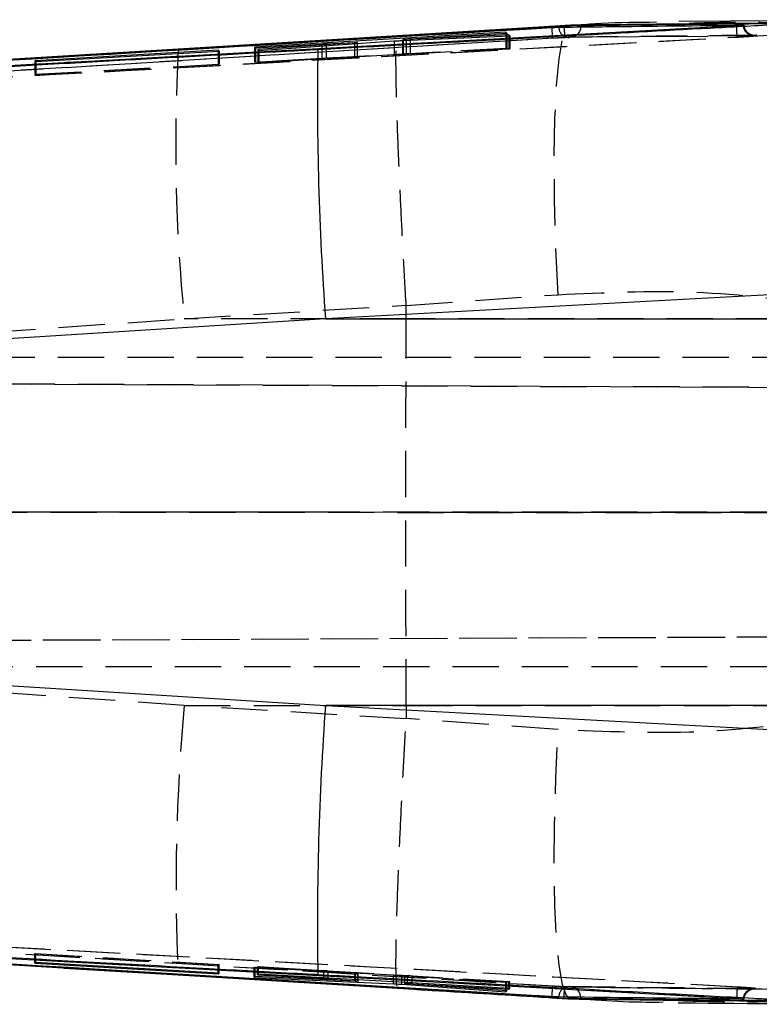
# Model space of a CAD drawing. Extents: x 29 to 385, y 25 to 288.
# Tile 6 of 19: x 256 to 277, y 148 to 175. Entities that reach past the tile are written whole.
import ezdxf

# ---------------------------------------------------------------- set-up
doc = ezdxf.new("R2010")
doc.units = 0
doc.linetypes.add('HIDDEN', pattern=[1.905, 1.27, -0.635])
doc.layers.get('0').update_dxf_attribs({"linetype": 'CONTINUOUS'})

msp = doc.modelspace()

# ---------------------------------------------------------------- linework, layer by layer
at = {"color": 7, "linetype": 'CONTINUOUS'}
for p, q in [((280.6559, 174.6825), (274.36, 174.6332)), ((275.9506, 174.5158), (235.7515, 172.3037)), ((271.2104, 174.5056), (247.3337, 173.0624)), ((269.6169, 174.3367), (262.7175, 173.9297)), ((271.2104, 174.5119), (264.5554, 174.1087)), ((271.4085, 174.5286), (266.6508, 174.2362)), ((271.3879, 174.5285), (268.818, 174.3691)), ((269.6446, 174.3118), (269.6169, 174.3367)), ((269.6169, 174.3367), (269.6169, 174.3101)), ((271.2104, 174.5119), (271.2104, 174.5056)), ((271.2112, 174.5055), (271.2104, 174.5056)), ((271.2112, 174.5055), (271.213, 174.4783)), ((271.3878, 174.5297), (271.4085, 174.5286)), ((271.5822, 174.5305), (271.4085, 174.5286)), ((271.6753, 174.514), (271.6707, 174.4837)), ((271.6753, 174.533), (271.6753, 174.5141)), ((271.6753, 174.5141), (271.6753, 174.514)), ((275.9506, 174.5158), (275.9506, 174.5095)), ((276.1365, 174.5324), (276.1547, 174.5321)), ((266.6459, 174.2393), (260.6221, 173.8724)), ((264.5554, 174.1087), (260.6258, 173.8705)), ((262.8388, 173.8402), (266.5517, 174.0982)), ((266.6508, 174.2362), (264.5554, 174.1087)), ((266.7816, 174.1114), (269.7288, 174.2386)), ((266.7886, 174.1409), (266.7886, 174.1117)), ((269.6971, 174.2657), (266.8783, 174.1426)), ((266.9874, 174.1564), (269.6446, 174.3118)), ((269.7288, 174.2386), (269.6971, 174.2657)), ((269.6971, 174.2657), (269.6971, 174.2372)), ((260.6258, 173.8705), (247.3337, 173.0624)), ((261.7219, 173.8422), (256.688, 173.5491)), ((256.7146, 173.5326), (261.7485, 173.823)), ((260.6222, 173.8711), (257.0765, 173.6554)), ((260.6222, 173.871), (260.6258, 173.8705)), ((261.7485, 173.823), (261.7219, 173.8422)), ((261.7219, 173.8422), (261.7219, 173.8215)), ((262.7175, 173.9297), (262.7452, 173.9086)), ((262.7452, 173.9086), (264.5679, 174.015)), ((265.4575, 174.049), (262.8059, 173.8637)), ((262.8059, 173.8637), (262.8388, 173.8402)), ((264.6881, 174.0213), (265.4589, 174.0556)), ((265.5378, 174.0558), (265.5378, 174.0278)), ((265.5451, 174.0283), (265.5451, 174.0571)), ((256.688, 173.5491), (256.7146, 173.5326)), ((277.9797, 167.1951), (264.6645, 166.4737)), ((264.6645, 166.4737), (231.1791, 164.355)), ((264.6645, 166.4737), (280.1642, 166.4737)), ((231.1791, 157.9768), (264.6645, 155.8581)), ((280.1642, 155.8581), (264.6645, 155.8581)), ((264.6645, 155.8581), (277.9797, 155.1367)), ((235.7515, 150.028), (275.9506, 147.816)), ((247.3337, 149.2693), (271.2104, 147.8262)), ((256.7148, 148.7991), (256.6878, 148.7826)), ((256.6878, 148.7826), (261.7217, 148.4896)), ((261.7487, 148.5087), (256.7148, 148.7991)), ((257.4888, 148.6502), (260.6223, 148.46)), ((260.6221, 148.4607), (266.6459, 148.093)), ((260.6258, 148.4613), (260.6222, 148.4608)), ((260.6258, 148.4613), (264.5554, 148.223)), ((261.7217, 148.4896), (261.7217, 148.5103)), ((261.7217, 148.4896), (261.7487, 148.5087)), ((262.7386, 148.4186), (262.7051, 148.3934)), ((262.7051, 148.3934), (266.5315, 148.2172)), ((265.4703, 148.2928), (262.7386, 148.4186)), ((262.8283, 148.4835), (262.8002, 148.4635)), ((262.8002, 148.4635), (264.6229, 148.359)), ((269.7277, 148.0914), (262.8283, 148.4835)), ((264.5554, 148.223), (266.6508, 148.0956)), ((264.5554, 148.223), (271.2104, 147.8199)), ((264.7413, 148.3515), (265.4869, 148.2982)), ((265.4869, 148.2982), (265.4869, 148.3324)), ((265.5641, 148.2902), (265.5555, 148.29)), ((265.5656, 148.2908), (265.5656, 148.3279)), ((266.5315, 148.2172), (266.5315, 148.273)), ((266.7611, 148.2038), (266.7611, 148.26)), ((266.7611, 148.2038), (269.6139, 147.9932)), ((266.8343, 148.2558), (266.8343, 148.228)), ((266.8418, 148.2288), (266.8418, 148.2554)), ((269.6461, 148.0218), (266.9165, 148.2203)), ((267.0424, 148.2203), (269.6996, 148.0678)), ((266.6456, 148.0948), (267.1137, 148.0666)), ((266.6508, 148.0956), (271.4085, 147.8032)), ((269.6139, 147.9932), (269.6139, 148.0242)), ((269.6139, 147.9932), (269.6461, 148.0218)), ((269.6996, 148.0678), (269.6996, 148.093)), ((269.6996, 148.0678), (269.7277, 148.0914)), ((271.2112, 147.8263), (271.213, 147.8535)), ((271.6753, 147.8177), (271.6706, 147.8484)), ((271.2104, 147.8262), (271.2112, 147.8263)), ((271.2104, 147.8262), (271.2104, 147.8199)), ((271.4085, 147.8032), (271.3873, 147.8021)), ((271.4085, 147.8032), (271.5822, 147.8012)), ((271.6753, 147.8177), (271.6753, 147.7988)), ((271.6753, 147.8177), (271.6753, 147.8177)), ((275.9506, 147.8222), (275.9506, 147.816)), ((276.1548, 147.7997), (276.1365, 147.7993))]:
    msp.add_line(p, q, dxfattribs=at)
at = {"color": 7, "linetype": 'HIDDEN'}
for p, q in [((271.6003, 174.5314), (271.3886, 174.5165)), ((275.9506, 174.5095), (275.9502, 174.5094)), ((270.8956, 174.1717), (235.5245, 172.0406)), ((240.4325, 172.3398), (271.2341, 174.2017)), ((277.009, 174.2535), (255.8574, 173.0999)), ((266.5517, 174.0982), (266.5517, 173.7172)), ((266.7816, 174.1114), (266.7816, 173.7298)), ((266.7886, 174.1117), (266.7886, 173.7379)), ((266.7938, 174.142), (266.7938, 173.7383)), ((266.8783, 174.1156), (266.8783, 173.7419)), ((266.9874, 174.1564), (266.9874, 173.7498)), ((269.6169, 174.3101), (269.6169, 173.9011)), ((269.6446, 174.3118), (269.6446, 173.8962)), ((269.6971, 174.2372), (269.6971, 173.8869)), ((269.7288, 174.2386), (269.7288, 173.8813)), ((273.8937, 174.2209), (271.3604, 174.1928)), ((273.8844, 174.2184), (276.413, 174.2445)), ((276.4267, 174.247), (273.8937, 174.2209)), ((261.7219, 173.8215), (261.7219, 173.4577)), ((261.7485, 173.823), (261.7485, 173.453)), ((262.7175, 173.9297), (262.7175, 173.5209)), ((262.7175, 173.5209), (269.6169, 173.9011)), ((262.7452, 173.9086), (262.7452, 173.516)), ((262.8059, 173.8637), (262.8059, 173.5053)), ((262.8388, 173.8402), (262.8388, 173.4995)), ((264.5679, 174.015), (264.5679, 173.6165)), ((264.6881, 174.0213), (264.6881, 173.6229)), ((265.4575, 174.0222), (265.4575, 173.6606)), ((265.4589, 174.0556), (265.4589, 173.6625)), ((265.5378, 174.0278), (265.5378, 173.6656)), ((265.5451, 173.6662), (265.5451, 174.0283)), ((269.7288, 173.8813), (266.7816, 173.7298)), ((266.8783, 173.7419), (269.6971, 173.8869)), ((269.6446, 173.8962), (266.9874, 173.7498)), ((269.6169, 173.9011), (269.6446, 173.8962)), ((269.6971, 173.8869), (269.7288, 173.8813)), ((256.688, 173.5491), (256.688, 173.1803)), ((256.7146, 173.5326), (256.7146, 173.1756)), ((262.7452, 173.516), (262.7175, 173.5209)), ((264.5679, 173.6165), (262.7452, 173.516)), ((262.8059, 173.5053), (265.4575, 173.6606)), ((266.5517, 173.7172), (262.8388, 173.4995)), ((265.4589, 173.6625), (264.6881, 173.6229)), ((265.5378, 173.6656), (265.5432, 173.6662)), ((256.688, 173.1803), (261.7219, 173.4577)), ((261.7485, 173.453), (256.7146, 173.1756)), ((261.7219, 173.4577), (261.7485, 173.453)), ((262.8388, 173.4995), (262.8059, 173.5053)), ((256.7146, 173.1756), (256.688, 173.1803)), ((266.8807, 166.8361), (271.0477, 167.1333)), ((260.7901, 166.4737), (266.8805, 166.8446)), ((266.8797, 166.4737), (266.8807, 166.8361)), ((266.8805, 166.8446), (266.8807, 166.8361)), ((230.7371, 164.3697), (260.7901, 166.4737)), ((266.8797, 166.4737), (260.7901, 166.4737)), ((279.1074, 166.4737), (266.8797, 166.4737)), ((226.8437, 165.4159), (282.7575, 165.4159)), ((301.0482, 164.4836), (226.4216, 164.8092)), ((226.7484, 164.8092), (292.4598, 164.5224)), ((301.0482, 161.1539), (226.3107, 161.1653)), ((226.6362, 161.1653), (292.4598, 161.1552)), ((282.7575, 161.1659), (226.6556, 161.1659)), ((226.4274, 157.5225), (301.1207, 157.8485)), ((260.7901, 155.8581), (230.7371, 157.9621)), ((226.7426, 157.5225), (292.9922, 157.8117)), ((282.7575, 156.9159), (226.8437, 156.9159)), ((266.8805, 155.4872), (260.7901, 155.8581)), ((260.7901, 155.8581), (266.8797, 155.8581)), ((266.8797, 155.8581), (279.1074, 155.8581)), ((266.8797, 155.8581), (266.8807, 155.4957)), ((266.8807, 155.4957), (266.8805, 155.4872)), ((271.0477, 155.1984), (266.8807, 155.4957)), ((235.5245, 150.2912), (270.8956, 148.1601)), ((271.2341, 148.1301), (240.4325, 149.9919)), ((255.8574, 149.2318), (277.009, 148.0783)), ((256.6878, 149.0411), (256.7148, 149.0461)), ((261.7217, 148.7377), (256.6878, 149.0411)), ((256.6878, 148.7826), (256.6878, 149.0411)), ((256.7148, 149.0461), (261.7487, 148.7427)), ((256.7148, 148.7991), (256.7148, 149.0461)), ((261.7487, 148.7427), (261.7217, 148.7377)), ((261.7217, 148.5103), (261.7217, 148.7377)), ((261.7487, 148.5087), (261.7487, 148.7427)), ((262.7051, 148.6666), (262.7386, 148.6728)), ((266.5315, 148.45), (262.7051, 148.6666)), ((262.7051, 148.3934), (262.7051, 148.6666)), ((262.7386, 148.6728), (265.4703, 148.5181)), ((262.7386, 148.4186), (262.7386, 148.6728)), ((262.8002, 148.6842), (262.8283, 148.6894)), ((264.6229, 148.5744), (262.8002, 148.6842)), ((262.8002, 148.4635), (262.8002, 148.6842)), ((262.8283, 148.6894), (269.7277, 148.2736)), ((262.8283, 148.4835), (262.8283, 148.6894)), ((264.6229, 148.3815), (264.6229, 148.5744)), ((265.4869, 148.5189), (264.7413, 148.567)), ((264.7413, 148.3748), (264.7413, 148.567)), ((265.4703, 148.2928), (265.4703, 148.5181)), ((265.4869, 148.3324), (265.4869, 148.5189)), ((265.5555, 148.29), (265.5555, 148.5135)), ((265.5656, 148.3279), (265.5656, 148.5133)), ((266.5315, 148.273), (266.5315, 148.45)), ((269.6139, 148.2525), (266.7611, 148.4361)), ((266.7611, 148.26), (266.7611, 148.4361)), ((266.8343, 148.4398), (266.8343, 148.2558)), ((266.8418, 148.4398), (266.8361, 148.4398)), ((266.8418, 148.2554), (266.8418, 148.4398)), ((266.9165, 148.434), (269.6461, 148.2585)), ((266.9165, 148.2203), (266.9165, 148.434)), ((269.6996, 148.2684), (267.0424, 148.4285)), ((267.0424, 148.244), (267.0424, 148.4285)), ((269.6461, 148.2585), (269.6139, 148.2525)), ((269.6139, 148.0242), (269.6139, 148.2525)), ((269.6461, 148.0218), (269.6461, 148.2585)), ((269.7277, 148.2736), (269.6996, 148.2684)), ((269.6996, 148.093), (269.6996, 148.2684)), ((269.7277, 148.0914), (269.7277, 148.2736)), ((276.4129, 148.0857), (271.3461, 148.1403)), ((271.3886, 147.8205), (271.7753, 147.7974)), ((275.9502, 147.8224), (275.9506, 147.8222))]:
    msp.add_line(p, q, dxfattribs=at)
at = {"color": 8, "linetype": 'CONTINUOUS'}
for p, q in [((266.8783, 174.1426), (266.8783, 174.1156)), ((265.4575, 174.049), (265.4575, 174.0222)), ((264.6229, 148.359), (264.6229, 148.3815)), ((264.7413, 148.3515), (264.7413, 148.3748)), ((267.0424, 148.2203), (267.0424, 148.244))]:
    msp.add_line(p, q, dxfattribs=at)
at = {"color": 7, "linetype": 'HIDDEN', "flags": 128}
for points in [[(271.0477, 167.1333), (270.9881, 168.464), (270.9537, 169.738), (270.9454, 170.9201), (270.9636, 171.9774), (271.0077, 172.8806), (271.0764, 173.6046), (271.1679, 174.1294), (271.2796, 174.4402), (271.3878, 174.5297)], [(271.3873, 147.8021), (271.2796, 147.8915), (271.1679, 148.2024), (271.0764, 148.7271), (271.0077, 149.4511), (270.9636, 150.3543), (270.9454, 151.4117), (270.9537, 152.5937), (270.9881, 153.8678), (271.0477, 155.1984)]]:
    msp.add_lwpolyline(points, dxfattribs=at)
at = {"color": 7, "linetype": 'CONTINUOUS', "flags": 128}
for points in [[(274.3608, 174.5724), (273.7498, 174.5633), (271.4085, 174.5286)], [(247.3337, 149.2693), (250.9831, 149.0471), (260.6258, 148.4613)], [(271.4085, 147.8032), (273.9382, 147.7637), (274.3473, 147.7573)]]:
    msp.add_lwpolyline(points, dxfattribs=at)
at = {"color": 7, "linetype": 'HIDDEN'}
for centre, radius, start, end in [((267.2406, 174.1717), 3.655, 359.99907, 4.65186), ((271.3559, 174.4788), 0.2861, 180.44138, 270.90015), ((309.5767, 171.2818), 49.023, 176.97249, 185.62857), ((313.9003, 150.9518), 53.3363, 174.72204, 182.67691), ((267.1532, 148.1636), 3.7424, 355.40248, 359.94659), ((271.3561, 147.8528), 0.2862, 89.07074, 179.53413)]:
    msp.add_arc(centre, radius, start, end, dxfattribs=at)
at = {"color": 7, "linetype": 'CONTINUOUS'}
for centre, start, end in [((347.4693, 172.5184), 179.06953, 184.175175), ((347.4693, 149.8134), 175.824825, 180.93047)]:
    msp.add_arc(centre, 83.0251, start, end, dxfattribs=at)
at = {"color": 7, "linetype": 'HIDDEN'}
for centre, major_axis, ratio, start_param, end_param in [((264.5726, 173.6157), (0.2024, 0.0111), 0.0052166, 0.9633058, 1.5935184), ((265.34, 173.6551), (0.2058, 0.0113), 0.0052166, 5.3198036, 6.0020612), ((266.6673, 173.7226), (0.2068, 0.0114), 0.0052166, 0.9852399, 2.1638742), ((264.6183, 148.5735), (0.2024, -0.0122), 0.0056157, 0.9183778, 1.5485904), ((265.3606, 148.5256), (0.2058, -0.0124), 0.0056157, 5.2748697, 5.9571332), ((266.6392, 148.4425), (0.2068, -0.0124), 0.0056157, 0.9403119, 2.1189463)]:
    msp.add_ellipse(centre, major_axis=major_axis, ratio=ratio, start_param=start_param, end_param=end_param, dxfattribs=at)
at = {"color": 7, "linetype": 'CONTINUOUS'}
for points, knots in [([(273.7481, 174.6108), (273.2461, 174.608), (272.5308, 174.604), (271.814, 174.5481), (271.6003, 174.5314)], [0, 0, 0, 0, 0.7017684, 1, 1, 1, 1]), ([(235.5123, 172.3425), (235.6441, 172.3505), (236.5862, 172.4071), (240.77, 172.6585), (252.4286, 173.3592), (263.2769, 174.0111), (270.8836, 174.4682)], [0, 0, 0, 0, 0.0111742, 0.0799074, 0.3548405, 1, 1, 1, 1]), ([(264.4551, 173.8666), (264.6122, 173.8752), (265.58, 173.9282), (269.1699, 174.1246), (273.1906, 174.3437), (276.4006, 174.518), (276.9885, 174.5499)], [0, 0, 0, 0, 0.0376001, 0.2316503, 0.8592943, 1, 1, 1, 1]), ([(268.818, 174.3691), (268.7577, 174.3653), (268.0355, 174.3205), (267.3102, 174.2769), (266.6455, 174.237)], [0, 0, 0, 0, 0.0836172, 1, 1, 1, 1]), ([(270.8836, 174.4682), (270.9058, 174.4695), (270.9515, 174.4721), (271.013, 174.475), (271.0512, 174.4763), (271.066, 174.4766), (271.0699, 174.4766)], [0, 0, 0, 0, 0.2894618, 0.5947763, 0.8928118, 1, 1, 1, 1]), ([(271.0699, 174.4766), (271.1491, 174.4776), (271.586, 174.4828), (273.2749, 174.5024), (274.8846, 174.5193), (276.1365, 174.5324)], [0, 0, 0, 0, 0.0469033, 0.2587396, 1, 1, 1, 1]), ([(271.5822, 174.5305), (271.5436, 174.529), (271.4612, 174.5258), (271.3267, 174.5187), (271.24, 174.5136), (271.2104, 174.5119)], [0, 0, 0, 0, 0.36737932, 0.78412675, 1, 1, 1, 1]), ([(271.212, 174.5055), (271.212, 174.5055), (271.2117, 174.5055), (271.2115, 174.5055), (271.2112, 174.5055)], [0, 0, 0, 0, 0.0816709, 1, 1, 1, 1]), ([(271.6753, 174.5141), (271.6577, 174.5139), (271.6114, 174.5136), (271.4964, 174.5117), (271.3512, 174.509), (271.2527, 174.5062), (271.212, 174.5055), (271.212, 174.5055)], [0, 0, 0, 0, 0.1837686, 0.4845998, 0.7857621, 0.9998955, 1, 1, 1, 1]), ([(271.6753, 174.533), (271.6483, 174.5325), (271.6207, 174.5319), (271.5833, 174.5306), (271.5822, 174.5305)], [0, 0, 0, 0, 0.9724504, 1, 1, 1, 1]), ([(277.451, 174.5915), (276.4884, 174.5824), (274.5631, 174.5642), (272.6379, 174.5434), (271.6753, 174.533)], [0, 0, 0, 0, 0.50000026, 1, 1, 1, 1]), ([(276.0219, 174.52), (276.0205, 174.5199), (275.9978, 174.5184), (275.9735, 174.5171), (275.9506, 174.5158)], [0, 0, 0, 0, 0.0608898, 1, 1, 1, 1]), ([(276.0219, 174.52), (276.0207, 174.5198), (275.998, 174.5162), (275.9737, 174.5128), (275.9506, 174.5095)], [0, 0, 0, 0, 0.0517852, 1, 1, 1, 1]), ([(276.1535, 174.5314), (276.1537, 174.5311), (276.1541, 174.5303), (276.1275, 174.5275), (276.0827, 174.5239), (276.0418, 174.5213), (276.0219, 174.52)], [0, 0, 0, 0, 0.1847697, 0.4607397, 0.736927, 1, 1, 1, 1]), ([(266.5517, 174.0982), (266.5723, 174.0996), (266.6135, 174.1024), (266.6848, 174.1066), (266.742, 174.1096), (266.7718, 174.1109), (266.7816, 174.1114)], [0, 0, 0, 0, 0.2866906, 0.5733824, 0.8599837, 1, 1, 1, 1]), ([(266.6461, 174.2357), (266.6464, 174.2365), (266.6477, 174.2407), (266.6494, 174.2382), (266.6508, 174.2362)], [0, 0, 0, 0, 0.1832222, 1, 1, 1, 1]), ([(266.8783, 174.1426), (266.8606, 174.1419), (266.8252, 174.1404), (266.7945, 174.1399), (266.7855, 174.1406), (266.7916, 174.1416), (266.7938, 174.142)], [0, 0, 0, 0, 0.27985579, 0.5597155, 0.83900831, 1, 1, 1, 1]), ([(266.7938, 174.142), (266.8011, 174.1429), (266.8158, 174.1446), (266.8636, 174.1484), (266.9226, 174.1525), (266.9664, 174.1552), (266.9874, 174.1564)], [0, 0, 0, 0, 0.2550161, 0.5100272, 0.7655879, 1, 1, 1, 1]), ([(255.8366, 173.3932), (256.037, 173.4042), (257.048, 173.46), (259.6315, 173.6021), (262.3039, 173.7488), (264.1657, 173.8508), (264.4551, 173.8666)], [0, 0, 0, 0, 0.0697466, 0.3519357, 0.8992658, 1, 1, 1, 1]), ([(264.5679, 174.015), (264.5909, 174.0164), (264.6339, 174.0188), (264.6709, 174.0205), (264.6881, 174.0213)], [0, 0, 0, 0, 0.5355017, 1, 1, 1, 1]), ([(265.5378, 174.0558), (265.5293, 174.0549), (265.5123, 174.053), (265.4759, 174.0503), (265.4575, 174.049)], [0, 0, 0, 0, 0.4946364, 1, 1, 1, 1]), ([(265.4589, 174.0556), (265.4766, 174.0563), (265.5119, 174.0577), (265.5411, 174.0581), (265.5483, 174.0573), (265.5406, 174.0562), (265.5378, 174.0558)], [0, 0, 0, 0, 0.2790904, 0.5582051, 0.8367696, 1, 1, 1, 1]), ([(270.8836, 147.8636), (270.7518, 147.8715), (269.8096, 147.9281), (265.6258, 148.1795), (253.9672, 148.8801), (243.119, 149.5321), (235.5123, 149.9892)], [0, 0, 0, 0, 0.0111795, 0.0799127, 0.3548458, 1, 1, 1, 1]), ([(264.4551, 148.4651), (264.2698, 148.4753), (263.2739, 148.5298), (260.401, 148.6873), (257.7135, 148.8352), (255.8366, 148.9386)], [0, 0, 0, 0, 0.0644935, 0.3466827, 1, 1, 1, 1]), ([(276.9882, 147.7818), (276.7978, 147.7922), (275.7968, 147.8465), (271.619, 148.0735), (267.6317, 148.2915), (264.4551, 148.4651)], [0, 0, 0, 0, 0.0455611, 0.2396171, 1, 1, 1, 1]), ([(264.6229, 148.359), (264.6458, 148.3577), (264.6886, 148.3552), (264.7246, 148.3527), (264.7413, 148.3515)], [0, 0, 0, 0, 0.5359887, 1, 1, 1, 1]), ([(265.5555, 148.29), (265.5461, 148.2901), (265.5271, 148.2904), (265.4893, 148.292), (265.4703, 148.2928)], [0, 0, 0, 0, 0.4937375, 1, 1, 1, 1]), ([(265.4869, 148.2982), (265.5037, 148.297), (265.5372, 148.2944), (265.563, 148.2918), (265.5629, 148.2911), (265.5629, 148.2908)], [0, 0, 0, 0, 0.3767741, 0.7535853, 1, 1, 1, 1]), ([(266.5315, 148.2172), (266.5526, 148.2162), (266.5947, 148.2142), (266.666, 148.2101), (266.7226, 148.2065), (266.7516, 148.2045), (266.7611, 148.2038)], [0, 0, 0, 0, 0.28620006, 0.57232192, 0.85881533, 1, 1, 1, 1]), ([(266.9165, 148.2203), (266.8994, 148.2215), (266.8653, 148.2241), (266.8375, 148.2269), (266.8314, 148.2284), (266.839, 148.2287), (266.8418, 148.2288)], [0, 0, 0, 0, 0.28056329, 0.56112454, 0.84097133, 1, 1, 1, 1]), ([(266.8418, 148.2288), (266.8501, 148.2287), (266.8667, 148.2286), (266.9167, 148.2267), (266.9772, 148.2239), (267.0212, 148.2214), (267.0424, 148.2203)], [0, 0, 0, 0, 0.2545687, 0.5091058, 0.7640519, 1, 1, 1, 1]), ([(266.6508, 148.0956), (266.6494, 148.0935), (266.6477, 148.091), (266.6464, 148.0953), (266.6461, 148.0961)], [0, 0, 0, 0, 0.8164051, 1, 1, 1, 1]), ([(267.1137, 148.0666), (267.2734, 148.057), (268.502, 147.983), (269.9299, 147.8952), (271.1896, 147.8157), (271.3878, 147.8032)], [0, 0, 0, 0, 0.111857, 0.8602814, 1, 1, 1, 1]), ([(271.0699, 147.8551), (271.0582, 147.8554), (271.0341, 147.8559), (270.9762, 147.8584), (270.923, 147.8613), (270.8919, 147.8631), (270.8836, 147.8636)], [0, 0, 0, 0, 0.2880503, 0.5933054, 0.8911826, 1, 1, 1, 1]), ([(276.1365, 147.7993), (276.0574, 147.8001), (275.6205, 147.8046), (273.9316, 147.8221), (272.3219, 147.8407), (271.0699, 147.8551)], [0, 0, 0, 0, 0.0468248, 0.2586605, 1, 1, 1, 1]), ([(271.2104, 147.8199), (271.2624, 147.8169), (271.3663, 147.8108), (271.4937, 147.8046), (271.5572, 147.8022), (271.5822, 147.8012)], [0, 0, 0, 0, 0.3776396, 0.7555118, 1, 1, 1, 1]), ([(271.2112, 147.8263), (271.2115, 147.8262), (271.2117, 147.8262), (271.212, 147.8262), (271.212, 147.8262)], [0, 0, 0, 0, 0.9183291, 1, 1, 1, 1]), ([(271.212, 147.8262), (271.212, 147.8262), (271.2651, 147.8254), (271.3437, 147.823), (271.4692, 147.8206), (271.586, 147.8185), (271.6459, 147.818), (271.6753, 147.8177)], [0, 0, 0, 0, 0.0001046, 0.2795094, 0.4089228, 0.7101212, 1, 1, 1, 1]), ([(271.5822, 147.8012), (271.5833, 147.8012), (271.6207, 147.7998), (271.6483, 147.7993), (271.6753, 147.7988)], [0, 0, 0, 0, 0.0275496, 1, 1, 1, 1]), ([(271.6753, 147.7988), (272.6379, 147.7884), (274.5631, 147.7675), (276.4884, 147.7493), (277.451, 147.7402)], [0, 0, 0, 0, 0.49999968, 1, 1, 1, 1]), ([(271.7753, 147.7974), (272.18, 147.7675), (272.9024, 147.7139), (273.6221, 147.7166), (273.9386, 147.7178)], [0, 0, 0, 0, 0.5602707, 1, 1, 1, 1]), ([(274.3464, 147.6958), (274.3849, 147.6955), (276.3165, 147.6787), (278.2686, 147.6664), (280.1818, 147.6543)], [0, 0, 0, 0, 0.0199323, 1, 1, 1, 1]), ([(275.9506, 147.8222), (275.9623, 147.8206), (275.9866, 147.8172), (276.0098, 147.8137), (276.0219, 147.8118)], [0, 0, 0, 0, 0.4797034, 1, 1, 1, 1]), ([(275.9506, 147.816), (275.9736, 147.8147), (275.9979, 147.8133), (276.0207, 147.8119), (276.0219, 147.8118)], [0, 0, 0, 0, 0.945642, 1, 1, 1, 1]), ([(276.0219, 147.8118), (276.0428, 147.8104), (276.0846, 147.8077), (276.1294, 147.804), (276.1546, 147.8014), (276.154, 147.8006), (276.1538, 147.8003)], [0, 0, 0, 0, 0.2756156, 0.5512602, 0.8268374, 1, 1, 1, 1])]:
    msp.add_open_spline(points, degree=3, knots=knots, dxfattribs=at)
at = {"color": 7, "linetype": 'HIDDEN'}
for points, knots in [([(281.6122, 174.1643), (279.953, 174.3714), (277.5672, 174.6691), (275.1093, 174.595), (274.3608, 174.5724)], [0, 0, 0, 0, 0.6954685, 1, 1, 1, 1]), ([(275.9502, 174.5094), (269.2449, 174.1432), (255.8451, 173.4114), (242.4457, 172.6718), (235.7515, 172.3023)], [0, 0, 0, 0, 0.5004046, 1, 1, 1, 1]), ([(271.213, 174.4783), (271.2145, 174.4534), (271.2182, 174.3945), (271.2239, 174.3121), (271.2292, 174.2428), (271.2321, 174.2135), (271.2335, 174.2035), (271.2338, 174.2024), (271.2341, 174.2017)], [0, 0, 0, 0, 0.1689354, 0.4004137, 0.6318945, 0.8633751, 0.9186815, 1, 1, 1, 1]), ([(271.6707, 174.4837), (271.6684, 174.4598), (271.6628, 174.4018), (271.6193, 174.3203), (271.5507, 174.2508), (271.4889, 174.2228), (271.4451, 174.2128), (271.4308, 174.2112), (271.4207, 174.2102)], [0, 0, 0, 0, 0.1676762, 0.4076906, 0.6477084, 0.8877228, 0.9201727, 1, 1, 1, 1]), ([(275.9629, 174.2054), (275.9631, 174.2108), (275.9636, 174.2214), (275.9611, 174.292), (275.9566, 174.3916), (275.9523, 174.4701), (275.9502, 174.5094)], [0, 0, 0, 0, 0.2500001, 0.5000006, 0.7500001, 1, 1, 1, 1]), ([(276.4267, 174.247), (276.4162, 174.2467), (276.3905, 174.246), (276.3346, 174.2551), (276.2622, 174.2878), (276.1926, 174.3571), (276.1481, 174.4428), (276.1401, 174.5046), (276.1365, 174.5324)], [0, 0, 0, 0, 0.07371592, 0.17930749, 0.3941178, 0.60891259, 0.82371274, 1, 1, 1, 1]), ([(276.4101, 174.2465), (276.414, 174.2465), (276.4291, 174.2467), (276.4374, 174.2463), (276.4328, 174.2465), (276.4189, 174.2477), (276.3908, 174.252), (276.3415, 174.2663), (276.2726, 174.3035), (276.2054, 174.373), (276.1625, 174.4567), (276.1617, 174.5122), (276.1614, 174.532)], [0, 0, 0, 0, 0.044755, 0.172095, 0.2366171, 0.279695, 0.3255082, 0.4181487, 0.5421112, 0.7211511, 0.9009507, 1, 1, 1, 1]), ([(235.7631, 171.9983), (242.4575, 172.3678), (255.8572, 173.1074), (269.2574, 173.8392), (275.9629, 174.2054)], [0, 0, 0, 0, 0.4995936, 1, 1, 1, 1]), ([(266.8805, 166.8446), (266.8547, 167.2964), (266.8031, 168.2002), (266.737, 169.4928), (266.682, 170.6896), (266.6398, 171.759), (266.6119, 172.6667), (266.5991, 173.3883), (266.6009, 173.9164), (266.6148, 174.0827), (266.6218, 174.1658)], [0, 0, 0, 0, 0.1249977, 0.2499955, 0.3749931, 0.4999908, 0.6249908, 0.749991, 0.8749956, 1, 1, 1, 1]), ([(271.3604, 174.1928), (271.348, 174.1926), (271.3081, 174.1919), (271.2067, 174.1882), (271.056, 174.181), (270.9472, 174.1747), (270.8956, 174.1717)], [0, 0, 0, 0, 0.1346316, 0.4325634, 0.7305902, 1, 1, 1, 1]), ([(271.2341, 174.2017), (271.2504, 174.2027), (271.29, 174.205), (271.3486, 174.2079), (271.3951, 174.2097), (271.4138, 174.21), (271.4209, 174.2102)], [0, 0, 0, 0, 0.2129123, 0.5149671, 0.8170053, 1, 1, 1, 1]), ([(271.4209, 174.2102), (272.3734, 174.2207), (274.2977, 174.242), (276.222, 174.2607), (277.1938, 174.2701)], [0, 0, 0, 0, 0.4950146, 1, 1, 1, 1]), ([(275.9629, 174.2054), (275.9637, 174.2055), (276.0215, 174.2086), (276.1374, 174.2154), (276.2851, 174.2253), (276.381, 174.2328), (276.4488, 174.2392), (276.4848, 174.2444), (276.4736, 174.2471), (276.4393, 174.247), (276.4267, 174.247)], [0, 0, 0, 0, 0.0024611, 0.1685188, 0.334547, 0.4846022, 0.5724894, 0.7384265, 0.9043543, 1, 1, 1, 1]), ([(265.5446, 173.6664), (265.5406, 173.6663), (265.5326, 173.6661), (265.4983, 173.6645), (265.4696, 173.663), (265.4589, 173.6625)], [0, 0, 0, 0, 0.38533347, 0.77096646, 1, 1, 1, 1]), ([(266.7911, 173.7379), (266.7904, 173.7379), (266.7875, 173.7376), (266.8061, 173.7383), (266.839, 173.7398), (266.8677, 173.7413), (266.8783, 173.7419)], [0, 0, 0, 0, 0.1112376, 0.4548553, 0.7987903, 1, 1, 1, 1]), ([(266.9874, 173.7498), (266.9644, 173.7485), (266.9186, 173.746), (266.8587, 173.7425), (266.8139, 173.7398), (266.8003, 173.7388), (266.7938, 173.7383)], [0, 0, 0, 0, 0.2565077, 0.5130237, 0.7690756, 1, 1, 1, 1]), ([(271.0477, 167.1333), (272.3074, 167.1919), (274.8524, 167.3104), (277.3209, 166.9902), (278.5675, 166.8285)], [0, 0, 0, 0, 0.4949642, 1, 1, 1, 1]), ([(266.8797, 155.8581), (266.8761, 157.6206), (266.8688, 161.1591), (266.8761, 164.6976), (266.8797, 166.4737)], [0, 0, 0, 0, 0.4980936, 1, 1, 1, 1]), ([(266.6218, 148.166), (266.6149, 148.2472), (266.6008, 148.412), (266.5991, 148.9382), (266.6117, 149.6597), (266.6395, 150.5639), (266.6816, 151.6357), (266.7365, 152.8275), (266.8027, 154.1247), (266.8543, 155.0287), (266.8805, 155.4872)], [0, 0, 0, 0, 0.1232179, 0.2500091, 0.3732227, 0.5000092, 0.6232204, 0.7500045, 0.8732157, 1, 1, 1, 1]), ([(278.5675, 155.5032), (277.3464, 155.344), (274.8786, 155.0223), (272.3334, 155.1393), (271.0477, 155.1984)], [0, 0, 0, 0, 0.49483568, 1, 1, 1, 1]), ([(275.9629, 148.1263), (269.2574, 148.4925), (255.8572, 149.2243), (242.4575, 149.964), (235.7631, 150.3335)], [0, 0, 0, 0, 0.5004064, 1, 1, 1, 1]), ([(235.7515, 150.0294), (242.4457, 149.6599), (255.8451, 148.9203), (269.2449, 148.1886), (275.9502, 147.8224)], [0, 0, 0, 0, 0.49959545, 1, 1, 1, 1]), ([(265.5648, 148.5133), (265.565, 148.5133), (265.5689, 148.5132), (265.554, 148.5144), (265.5252, 148.5164), (265.4973, 148.5183), (265.4869, 148.5189)], [0, 0, 0, 0, 0.0278444, 0.4022191, 0.7769839, 1, 1, 1, 1]), ([(266.8347, 148.4398), (266.8384, 148.4395), (266.8459, 148.4388), (266.8788, 148.4365), (266.9063, 148.4347), (266.9165, 148.434)], [0, 0, 0, 0, 0.386374, 0.7732085, 1, 1, 1, 1]), ([(267.0424, 148.4285), (267.0193, 148.4299), (266.9733, 148.4327), (266.9117, 148.4362), (266.8646, 148.4387), (266.8492, 148.4394), (266.8418, 148.4398)], [0, 0, 0, 0, 0.25656548, 0.5131252, 0.76912612, 1, 1, 1, 1]), ([(270.8956, 148.1601), (270.9214, 148.1586), (271.004, 148.1537), (271.1391, 148.1466), (271.2769, 148.1407), (271.3337, 148.1395), (271.3607, 148.139)], [0, 0, 0, 0, 0.1348317, 0.4323667, 0.7298147, 1, 1, 1, 1]), ([(271.213, 147.8535), (271.2145, 147.8784), (271.2182, 147.9373), (271.2239, 148.0196), (271.2292, 148.089), (271.2321, 148.1183), (271.2335, 148.1282), (271.2338, 148.1294), (271.2341, 148.1301)], [0, 0, 0, 0, 0.1687617, 0.4002884, 0.6318175, 0.8633466, 0.9186646, 1, 1, 1, 1]), ([(271.4209, 148.1216), (271.409, 148.1218), (271.3848, 148.1224), (271.3376, 148.1244), (271.287, 148.127), (271.2555, 148.1288), (271.2341, 148.1301)], [0, 0, 0, 0, 0.2895823, 0.5918782, 0.7216482, 1, 1, 1, 1]), ([(271.3607, 148.139), (272.205, 148.1294), (273.8936, 148.1103), (275.5824, 148.0933), (276.4267, 148.0848)], [0, 0, 0, 0, 0.5000103, 1, 1, 1, 1]), ([(271.6706, 147.8484), (271.6683, 147.8721), (271.6628, 147.93), (271.6193, 148.0115), (271.5507, 148.0809), (271.4889, 148.109), (271.4451, 148.119), (271.4308, 148.1205), (271.4207, 148.1216)], [0, 0, 0, 0, 0.1670958, 0.4072776, 0.6474627, 0.8876446, 0.920117, 1, 1, 1, 1]), ([(277.1938, 148.0617), (276.222, 148.0711), (274.2977, 148.0897), (272.3734, 148.111), (271.4209, 148.1216)], [0, 0, 0, 0, 0.5049854, 1, 1, 1, 1]), ([(274.3473, 147.7573), (275.0744, 147.7352), (277.5369, 147.6603), (279.9275, 147.9578), (281.6122, 148.1674)], [0, 0, 0, 0, 0.29528027, 1, 1, 1, 1]), ([(275.9629, 148.1263), (275.9631, 148.121), (275.9636, 148.1104), (275.9611, 148.0397), (275.9566, 147.9402), (275.9523, 147.8616), (275.9502, 147.8224)], [0, 0, 0, 0, 0.2500001, 0.5000006, 0.7500001, 1, 1, 1, 1]), ([(276.4267, 148.0848), (276.4315, 148.0847), (276.4599, 148.0845), (276.4863, 148.0859), (276.4655, 148.0907), (276.4079, 148.0965), (276.327, 148.1033), (276.2179, 148.1111), (276.0794, 148.1198), (275.9926, 148.1247), (275.9629, 148.1263)], [0, 0, 0, 0, 0.033715, 0.1996226, 0.3655978, 0.5156329, 0.5814046, 0.7474357, 0.9134691, 1, 1, 1, 1]), ([(276.1365, 147.7993), (276.1401, 147.8272), (276.1481, 147.889), (276.1926, 147.9746), (276.2622, 148.044), (276.3346, 148.0767), (276.3905, 148.0858), (276.4162, 148.085), (276.4267, 148.0848)], [0, 0, 0, 0, 0.17628726, 0.39108741, 0.6058822, 0.82069251, 0.92628408, 1, 1, 1, 1]), ([(276.1605, 147.8005), (276.1599, 147.8107), (276.1573, 147.8566), (276.1884, 147.928), (276.2405, 147.9985), (276.2982, 148.0431), (276.3511, 148.0684), (276.3929, 148.08), (276.4179, 148.0839), (276.4296, 148.085), (276.4354, 148.0854), (276.435, 148.0853), (276.4253, 148.0852), (276.4113, 148.0853), (276.4054, 148.0853)], [0, 0, 0, 0, 0.0504283, 0.2252591, 0.3647441, 0.4820334, 0.5799388, 0.6549686, 0.7012836, 0.7350361, 0.7735064, 0.8307134, 0.9289861, 1, 1, 1, 1])]:
    msp.add_open_spline(points, degree=3, knots=knots, dxfattribs=at)
at = {"color": 8, "linetype": 'CONTINUOUS'}
for points, knots in [([(277.3488, 174.5731), (276.4107, 174.564), (274.5194, 174.5456), (272.6283, 174.5246), (271.6753, 174.514)], [0, 0, 0, 0, 0.49604181, 1, 1, 1, 1]), ([(271.6753, 147.8177), (272.6283, 147.8071), (274.5195, 147.7862), (276.4108, 147.7678), (277.349, 147.7587)], [0, 0, 0, 0, 0.50394401, 1, 1, 1, 1])]:
    msp.add_open_spline(points, degree=3, knots=knots, dxfattribs=at)

doc.saveas('drawing.dxf')
